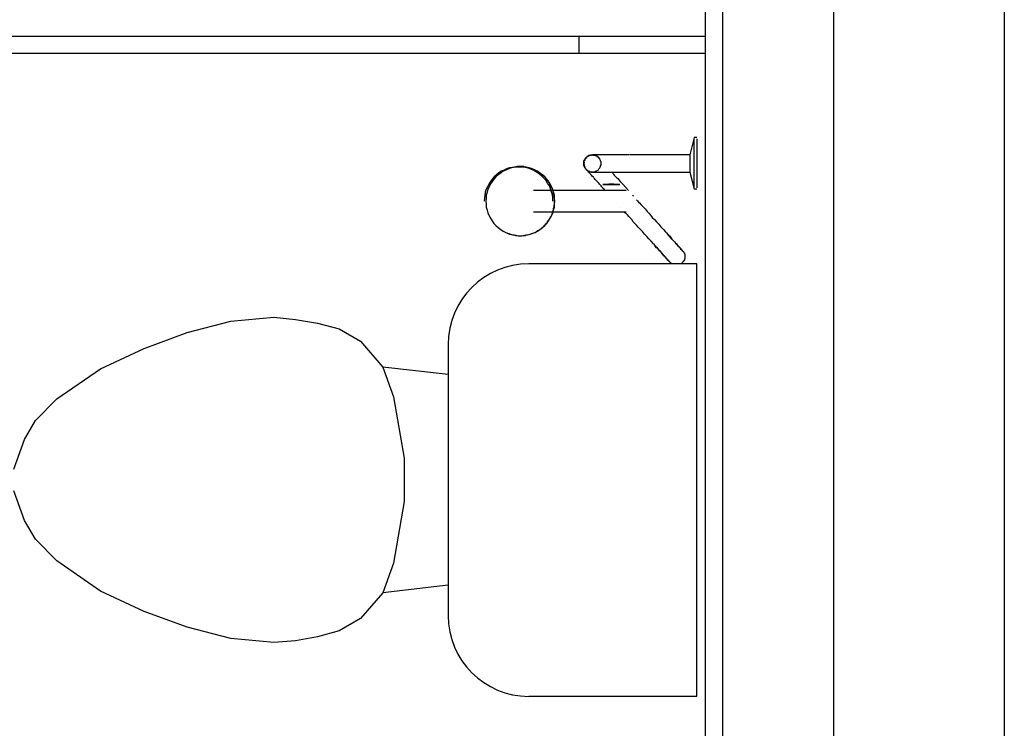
# Model space of a CAD drawing. Header units: millimetres. Extents: x 15 to 133, y 12 to 160.
# Tile 15 of 92: x 46.059 to 47.211, y 43.226 to 44.056. Entities that reach past the tile are written whole.
import ezdxf

# ---------------------------------------------------------------- set-up
doc = ezdxf.new("R2010")
doc.units = ezdxf.units.MM
doc.header["$MEASUREMENT"] = 0
doc.layers.add('Layout - Marco Polo', color=252, linetype='Continuous', lineweight=25)
doc.layers.add('Parede - Marco Polo', color=7, linetype='Continuous')

msp = doc.modelspace()

# ---------------------------------------------------------------- linework, layer by layer
at = {"layer": 'Layout - Marco Polo'}
for p, q in [((47.2111, 49.4537), (47.2111, 42.9037)), ((45.4516, 44.0372), (46.8611, 44.0372)), ((46.7136, 44.0172), (46.7136, 44.0372)), ((45.4516, 44.0172), (46.8611, 44.0172)), ((46.8481, 43.9182), (46.8431, 43.8982)), ((46.8511, 43.9182), (46.8481, 43.9182)), ((46.8481, 43.8877), (46.8481, 43.9167)), ((46.8511, 43.9167), (46.8511, 43.8877)), ((46.7721, 43.8982), (46.7406, 43.8982)), ((46.8431, 43.8982), (46.8061, 43.8982)), ((46.8431, 43.8982), (46.8431, 43.8877)), ((46.6411, 43.8842), (46.6391, 43.8837)), ((46.8431, 43.8877), (46.8431, 43.8777)), ((46.8481, 43.8592), (46.8481, 43.8877)), ((46.8511, 43.8877), (46.8511, 43.8592)), ((46.7406, 43.8777), (46.7731, 43.8777)), ((46.8061, 43.8777), (46.8431, 43.8777)), ((46.8431, 43.8777), (46.8481, 43.8582)), ((46.7596, 43.8562), (46.6601, 43.8562)), ((46.8481, 43.8582), (46.8511, 43.8582)), ((46.7761, 43.8507), (46.7761, 43.8502)), ((46.7766, 43.8502), (46.7766, 43.8497)), ((46.6601, 43.8312), (46.7586, 43.8312)), ((46.6391, 43.8037), (46.6411, 43.8037)), ((46.8511, 43.7702), (46.6546, 43.7702)), ((46.8511, 43.2637), (46.8511, 43.7702)), ((46.3056, 43.7032), (46.3561, 43.7077)), ((46.3561, 43.7077), (46.3816, 43.7052)), ((46.2546, 43.6897), (46.3056, 43.7032)), ((46.3816, 43.7052), (46.4071, 43.7007)), ((46.4071, 43.7007), (46.4326, 43.6942)), ((46.4326, 43.6942), (46.4576, 43.6797)), ((46.2041, 43.6712), (46.2546, 43.6897)), ((46.1531, 43.6472), (46.2041, 43.6712)), ((46.4576, 43.6797), (46.4836, 43.6492)), ((46.5601, 43.6757), (46.5601, 43.3582)), ((46.4836, 43.6492), (46.4961, 43.6147)), ((46.5601, 43.6407), (46.4836, 43.6492)), ((46.1021, 43.6122), (46.1531, 43.6472)), ((46.4961, 43.6147), (46.5086, 43.5427)), ((46.0771, 43.5867), (46.1021, 43.6122)), ((46.0641, 43.5647), (46.0771, 43.5867)), ((46.0516, 43.5297), (46.0641, 43.5647)), ((46.5086, 43.5427), (46.5086, 43.4917)), ((46.0641, 43.4697), (46.0516, 43.5042)), ((46.5086, 43.4917), (46.4961, 43.4197)), ((46.0771, 43.4477), (46.0641, 43.4697)), ((46.1021, 43.4222), (46.0771, 43.4477)), ((46.1531, 43.3867), (46.1021, 43.4222)), ((46.4961, 43.4197), (46.4836, 43.3847)), ((46.2041, 43.3632), (46.1531, 43.3867)), ((46.4836, 43.3847), (46.4576, 43.3547)), ((46.5601, 43.3937), (46.4836, 43.3847)), ((46.2546, 43.3447), (46.2041, 43.3632)), ((46.4576, 43.3547), (46.4326, 43.3402)), ((46.3056, 43.3312), (46.2546, 43.3447)), ((46.4326, 43.3402), (46.4071, 43.3332)), ((46.3561, 43.3267), (46.3056, 43.3312)), ((46.3816, 43.3287), (46.3561, 43.3267)), ((46.4071, 43.3332), (46.3816, 43.3287)), ((46.6546, 43.2637), (46.8511, 43.2637))]:
    msp.add_line(p, q, dxfattribs=at)
for points in [[(46.7216, 43.8812), (46.7211, 43.8817), (46.7211, 43.8817), (46.7206, 43.8822), (46.7206, 43.8827), (46.7201, 43.8827), (46.7201, 43.8832), (46.7201, 43.8837), (46.7196, 43.8837), (46.7196, 43.8842), (46.7196, 43.8847), (46.7191, 43.8852), (46.7191, 43.8852), (46.7191, 43.8857), (46.7191, 43.8862), (46.7191, 43.8867), (46.7191, 43.8872), (46.7191, 43.8877), (46.7191, 43.8877), (46.7191, 43.8882), (46.7191, 43.8887), (46.7191, 43.8892), (46.7191, 43.8892), (46.7191, 43.8897), (46.7191, 43.8902), (46.7191, 43.8907), (46.7191, 43.8912), (46.7196, 43.8912), (46.7196, 43.8917), (46.7196, 43.8922), (46.7201, 43.8927), (46.7201, 43.8927), (46.7206, 43.8932), (46.7206, 43.8937), (46.7206, 43.8937), (46.7211, 43.8942), (46.7211, 43.8947), (46.7216, 43.8947), (46.7221, 43.8952), (46.7221, 43.8952), (46.7226, 43.8957), (46.7226, 43.8957), (46.7231, 43.8962), (46.7231, 43.8962), (46.7236, 43.8967), (46.7241, 43.8967), (46.7246, 43.8967), (46.7246, 43.8972), (46.7251, 43.8972), (46.7256, 43.8972), (46.7261, 43.8977), (46.7261, 43.8977), (46.7266, 43.8977), (46.7271, 43.8977), (46.7276, 43.8977), (46.7281, 43.8977), (46.7281, 43.8982), (46.7286, 43.8982), (46.7291, 43.8982), (46.7296, 43.8982), (46.7296, 43.8977), (46.7301, 43.8977), (46.7306, 43.8977), (46.7311, 43.8977), (46.7316, 43.8977), (46.7316, 43.8977), (46.7321, 43.8972), (46.7326, 43.8972), (46.7331, 43.8972), (46.7336, 43.8967), (46.7336, 43.8967), (46.7341, 43.8967), (46.7341, 43.8962), (46.7346, 43.8962), (46.7351, 43.8957), (46.7351, 43.8957), (46.7356, 43.8952), (46.7361, 43.8952), (46.7361, 43.8947), (46.7361, 43.8947)], [(46.7291, 43.8982), (46.7281, 43.8977), (46.7271, 43.8977), (46.7266, 43.8977), (46.7256, 43.8972), (46.7246, 43.8972), (46.7241, 43.8967), (46.7231, 43.8962), (46.7226, 43.8957), (46.7221, 43.8952), (46.7211, 43.8942), (46.7206, 43.8937), (46.7201, 43.8927), (46.7201, 43.8922), (46.7196, 43.8912), (46.7191, 43.8907), (46.7191, 43.8897), (46.7191, 43.8887), (46.7191, 43.8877), (46.7191, 43.8872), (46.7191, 43.8862), (46.7191, 43.8852), (46.7196, 43.8847), (46.7201, 43.8837), (46.7201, 43.8827), (46.7206, 43.8822), (46.7211, 43.8817), (46.7221, 43.8807), (46.7226, 43.8802), (46.7231, 43.8797), (46.7241, 43.8792), (46.7246, 43.8787), (46.7256, 43.8787), (46.7266, 43.8782), (46.7271, 43.8782), (46.7281, 43.8782), (46.7291, 43.8777), (46.7296, 43.8782), (46.7306, 43.8782), (46.7316, 43.8782), (46.7326, 43.8787), (46.7331, 43.8787), (46.7341, 43.8792), (46.7346, 43.8797), (46.7356, 43.8802), (46.7361, 43.8807), (46.7366, 43.8817), (46.7371, 43.8822), (46.7376, 43.8827), (46.7381, 43.8837), (46.7386, 43.8847), (46.7386, 43.8852), (46.7391, 43.8862), (46.7391, 43.8872), (46.7391, 43.8877), (46.7391, 43.8887), (46.7391, 43.8897), (46.7386, 43.8907), (46.7386, 43.8912), (46.7381, 43.8922), (46.7376, 43.8927), (46.7371, 43.8937), (46.7366, 43.8942), (46.7361, 43.8952), (46.7356, 43.8957), (46.7346, 43.8962), (46.7341, 43.8967), (46.7331, 43.8972), (46.7326, 43.8972), (46.7316, 43.8977), (46.7306, 43.8977), (46.7296, 43.8977), (46.7291, 43.8982)], [(46.7291, 43.8982), (46.7281, 43.8977), (46.7271, 43.8977), (46.7266, 43.8977), (46.7256, 43.8972), (46.7246, 43.8972), (46.7241, 43.8967), (46.7231, 43.8962), (46.7226, 43.8957), (46.7221, 43.8952), (46.7211, 43.8942), (46.7206, 43.8937), (46.7201, 43.8927), (46.7201, 43.8922), (46.7196, 43.8912), (46.7191, 43.8907), (46.7191, 43.8897), (46.7191, 43.8887), (46.7191, 43.8877), (46.7191, 43.8872), (46.7191, 43.8862), (46.7191, 43.8852), (46.7196, 43.8847), (46.7201, 43.8837), (46.7201, 43.8827), (46.7206, 43.8822), (46.7211, 43.8817), (46.7221, 43.8807), (46.7226, 43.8802), (46.7231, 43.8797), (46.7241, 43.8792), (46.7246, 43.8787), (46.7256, 43.8787), (46.7266, 43.8782), (46.7271, 43.8782), (46.7281, 43.8782), (46.7291, 43.8777), (46.7296, 43.8782), (46.7306, 43.8782), (46.7316, 43.8782), (46.7326, 43.8787), (46.7331, 43.8787), (46.7341, 43.8792), (46.7346, 43.8797), (46.7356, 43.8802), (46.7361, 43.8807), (46.7366, 43.8817), (46.7371, 43.8822), (46.7376, 43.8827), (46.7381, 43.8837), (46.7386, 43.8847), (46.7386, 43.8852), (46.7391, 43.8862), (46.7391, 43.8872), (46.7391, 43.8877), (46.7391, 43.8887), (46.7391, 43.8897), (46.7386, 43.8907), (46.7386, 43.8912), (46.7381, 43.8922), (46.7376, 43.8927), (46.7371, 43.8937), (46.7366, 43.8942), (46.7361, 43.8952), (46.7356, 43.8957), (46.7346, 43.8962), (46.7341, 43.8967), (46.7331, 43.8972), (46.7326, 43.8972), (46.7316, 43.8977), (46.7306, 43.8977), (46.7296, 43.8977), (46.7291, 43.8982)], [(46.7291, 43.8982), (46.7281, 43.8977), (46.7271, 43.8977), (46.7266, 43.8977), (46.7256, 43.8972), (46.7246, 43.8972), (46.7241, 43.8967), (46.7231, 43.8962), (46.7226, 43.8957), (46.7221, 43.8952), (46.7211, 43.8942), (46.7206, 43.8937), (46.7201, 43.8927), (46.7201, 43.8922), (46.7196, 43.8912), (46.7191, 43.8907), (46.7191, 43.8897), (46.7191, 43.8887), (46.7191, 43.8877), (46.7191, 43.8872), (46.7191, 43.8862), (46.7191, 43.8852), (46.7196, 43.8847), (46.7201, 43.8837), (46.7201, 43.8827), (46.7206, 43.8822), (46.7211, 43.8817), (46.7221, 43.8807), (46.7226, 43.8802), (46.7231, 43.8797), (46.7241, 43.8792), (46.7246, 43.8787), (46.7256, 43.8787), (46.7266, 43.8782), (46.7271, 43.8782), (46.7281, 43.8782), (46.7291, 43.8777), (46.7296, 43.8782), (46.7306, 43.8782), (46.7316, 43.8782), (46.7326, 43.8787), (46.7331, 43.8787), (46.7341, 43.8792), (46.7346, 43.8797), (46.7356, 43.8802), (46.7361, 43.8807), (46.7366, 43.8817), (46.7371, 43.8822), (46.7376, 43.8827), (46.7381, 43.8837), (46.7386, 43.8847), (46.7386, 43.8852), (46.7391, 43.8862), (46.7391, 43.8872), (46.7391, 43.8877), (46.7391, 43.8887), (46.7391, 43.8897), (46.7386, 43.8907), (46.7386, 43.8912), (46.7381, 43.8922), (46.7376, 43.8927), (46.7371, 43.8937), (46.7366, 43.8942), (46.7361, 43.8952), (46.7356, 43.8957), (46.7346, 43.8962), (46.7341, 43.8967), (46.7331, 43.8972), (46.7326, 43.8972), (46.7316, 43.8977), (46.7306, 43.8977), (46.7296, 43.8977), (46.7291, 43.8982)], [(46.7291, 43.8982), (46.7281, 43.8977), (46.7271, 43.8977), (46.7266, 43.8977), (46.7256, 43.8972), (46.7246, 43.8972), (46.7241, 43.8967), (46.7231, 43.8962), (46.7226, 43.8957), (46.7221, 43.8952), (46.7211, 43.8942), (46.7206, 43.8937), (46.7201, 43.8927), (46.7201, 43.8922), (46.7196, 43.8912), (46.7191, 43.8907), (46.7191, 43.8897), (46.7191, 43.8887), (46.7191, 43.8877), (46.7191, 43.8872), (46.7191, 43.8862), (46.7191, 43.8852), (46.7196, 43.8847), (46.7201, 43.8837), (46.7201, 43.8827), (46.7206, 43.8822), (46.7211, 43.8817), (46.7221, 43.8807), (46.7226, 43.8802), (46.7231, 43.8797), (46.7241, 43.8792), (46.7246, 43.8787), (46.7256, 43.8787), (46.7266, 43.8782), (46.7271, 43.8782), (46.7281, 43.8782), (46.7291, 43.8777), (46.7296, 43.8782), (46.7306, 43.8782), (46.7316, 43.8782), (46.7326, 43.8787), (46.7331, 43.8787), (46.7341, 43.8792), (46.7346, 43.8797), (46.7356, 43.8802), (46.7361, 43.8807), (46.7366, 43.8817), (46.7371, 43.8822), (46.7376, 43.8827), (46.7381, 43.8837), (46.7386, 43.8847), (46.7386, 43.8852), (46.7391, 43.8862), (46.7391, 43.8872), (46.7391, 43.8877), (46.7391, 43.8887), (46.7391, 43.8897), (46.7386, 43.8907), (46.7386, 43.8912), (46.7381, 43.8922), (46.7376, 43.8927), (46.7371, 43.8937), (46.7366, 43.8942), (46.7361, 43.8952), (46.7356, 43.8957), (46.7346, 43.8962), (46.7341, 43.8967), (46.7331, 43.8972), (46.7326, 43.8972), (46.7316, 43.8977), (46.7306, 43.8977), (46.7296, 43.8977), (46.7291, 43.8982)], [(46.7291, 43.8982), (46.7281, 43.8977), (46.7271, 43.8977), (46.7266, 43.8977), (46.7256, 43.8972), (46.7246, 43.8972), (46.7241, 43.8967), (46.7231, 43.8962), (46.7226, 43.8957), (46.7221, 43.8952), (46.7211, 43.8942), (46.7206, 43.8937), (46.7201, 43.8927), (46.7201, 43.8922), (46.7196, 43.8912), (46.7191, 43.8907), (46.7191, 43.8897), (46.7191, 43.8887), (46.7191, 43.8877), (46.7191, 43.8872), (46.7191, 43.8862), (46.7191, 43.8852), (46.7196, 43.8847), (46.7201, 43.8837), (46.7201, 43.8827), (46.7206, 43.8822), (46.7211, 43.8817), (46.7221, 43.8807), (46.7226, 43.8802), (46.7231, 43.8797), (46.7241, 43.8792), (46.7246, 43.8787), (46.7256, 43.8787), (46.7266, 43.8782), (46.7271, 43.8782), (46.7281, 43.8782), (46.7291, 43.8777), (46.7296, 43.8782), (46.7306, 43.8782), (46.7316, 43.8782), (46.7326, 43.8787), (46.7331, 43.8787), (46.7341, 43.8792), (46.7346, 43.8797), (46.7356, 43.8802), (46.7361, 43.8807), (46.7366, 43.8817), (46.7371, 43.8822), (46.7376, 43.8827), (46.7381, 43.8837), (46.7386, 43.8847), (46.7386, 43.8852), (46.7391, 43.8862), (46.7391, 43.8872), (46.7391, 43.8877), (46.7391, 43.8887), (46.7391, 43.8897), (46.7386, 43.8907), (46.7386, 43.8912), (46.7381, 43.8922), (46.7376, 43.8927), (46.7371, 43.8937), (46.7366, 43.8942), (46.7361, 43.8952), (46.7356, 43.8957), (46.7346, 43.8962), (46.7341, 43.8967), (46.7331, 43.8972), (46.7326, 43.8972), (46.7316, 43.8977), (46.7306, 43.8977), (46.7296, 43.8977), (46.7291, 43.8982)], [(46.7291, 43.8982), (46.7281, 43.8977), (46.7271, 43.8977), (46.7266, 43.8977), (46.7256, 43.8972), (46.7246, 43.8972), (46.7241, 43.8967), (46.7231, 43.8962), (46.7226, 43.8957), (46.7221, 43.8952), (46.7211, 43.8942), (46.7206, 43.8937), (46.7201, 43.8927), (46.7201, 43.8922), (46.7196, 43.8912), (46.7191, 43.8907), (46.7191, 43.8897), (46.7191, 43.8887), (46.7191, 43.8877), (46.7191, 43.8872), (46.7191, 43.8862), (46.7191, 43.8852), (46.7196, 43.8847), (46.7201, 43.8837), (46.7201, 43.8827), (46.7206, 43.8822), (46.7211, 43.8817), (46.7221, 43.8807), (46.7226, 43.8802), (46.7231, 43.8797), (46.7241, 43.8792), (46.7246, 43.8787), (46.7256, 43.8787), (46.7266, 43.8782), (46.7271, 43.8782), (46.7281, 43.8782), (46.7291, 43.8777), (46.7296, 43.8782), (46.7306, 43.8782), (46.7316, 43.8782), (46.7326, 43.8787), (46.7331, 43.8787), (46.7341, 43.8792), (46.7346, 43.8797), (46.7356, 43.8802), (46.7361, 43.8807), (46.7366, 43.8817), (46.7371, 43.8822), (46.7376, 43.8827), (46.7381, 43.8837), (46.7386, 43.8847), (46.7386, 43.8852), (46.7391, 43.8862), (46.7391, 43.8872), (46.7391, 43.8877), (46.7391, 43.8887), (46.7391, 43.8897), (46.7386, 43.8907), (46.7386, 43.8912), (46.7381, 43.8922), (46.7376, 43.8927), (46.7371, 43.8937), (46.7366, 43.8942), (46.7361, 43.8952), (46.7356, 43.8957), (46.7346, 43.8962), (46.7341, 43.8967), (46.7331, 43.8972), (46.7326, 43.8972), (46.7316, 43.8977), (46.7306, 43.8977), (46.7296, 43.8977), (46.7291, 43.8982)], [(46.7291, 43.8982), (46.7281, 43.8977), (46.7271, 43.8977), (46.7266, 43.8977), (46.7256, 43.8972), (46.7246, 43.8972), (46.7241, 43.8967), (46.7231, 43.8962), (46.7226, 43.8957), (46.7221, 43.8952), (46.7211, 43.8942), (46.7206, 43.8937), (46.7201, 43.8927), (46.7201, 43.8922), (46.7196, 43.8912), (46.7191, 43.8907), (46.7191, 43.8897), (46.7191, 43.8887), (46.7191, 43.8877), (46.7191, 43.8872), (46.7191, 43.8862), (46.7191, 43.8852), (46.7196, 43.8847), (46.7201, 43.8837), (46.7201, 43.8827), (46.7206, 43.8822), (46.7211, 43.8817), (46.7221, 43.8807), (46.7226, 43.8802), (46.7231, 43.8797), (46.7241, 43.8792), (46.7246, 43.8787), (46.7256, 43.8787), (46.7266, 43.8782), (46.7271, 43.8782), (46.7281, 43.8782), (46.7291, 43.8777), (46.7296, 43.8782), (46.7306, 43.8782), (46.7316, 43.8782), (46.7326, 43.8787), (46.7331, 43.8787), (46.7341, 43.8792), (46.7346, 43.8797), (46.7356, 43.8802), (46.7361, 43.8807), (46.7366, 43.8817), (46.7371, 43.8822), (46.7376, 43.8827), (46.7381, 43.8837), (46.7386, 43.8847), (46.7386, 43.8852), (46.7391, 43.8862), (46.7391, 43.8872), (46.7391, 43.8877), (46.7391, 43.8887), (46.7391, 43.8897), (46.7386, 43.8907), (46.7386, 43.8912), (46.7381, 43.8922), (46.7376, 43.8927), (46.7371, 43.8937), (46.7366, 43.8942), (46.7361, 43.8952), (46.7356, 43.8957), (46.7346, 43.8962), (46.7341, 43.8967), (46.7331, 43.8972), (46.7326, 43.8972), (46.7316, 43.8977), (46.7306, 43.8977), (46.7296, 43.8977), (46.7291, 43.8982)], [(46.7291, 43.8982), (46.7281, 43.8977), (46.7271, 43.8977), (46.7266, 43.8977), (46.7256, 43.8972), (46.7246, 43.8972), (46.7241, 43.8967), (46.7231, 43.8962), (46.7226, 43.8957), (46.7221, 43.8952), (46.7211, 43.8942), (46.7206, 43.8937), (46.7201, 43.8927), (46.7201, 43.8922), (46.7196, 43.8912), (46.7191, 43.8907), (46.7191, 43.8897), (46.7191, 43.8887), (46.7191, 43.8877), (46.7191, 43.8872), (46.7191, 43.8862), (46.7191, 43.8852), (46.7196, 43.8847), (46.7201, 43.8837), (46.7201, 43.8827), (46.7206, 43.8822), (46.7211, 43.8817), (46.7221, 43.8807), (46.7226, 43.8802), (46.7231, 43.8797), (46.7241, 43.8792), (46.7246, 43.8787), (46.7256, 43.8787), (46.7266, 43.8782), (46.7271, 43.8782), (46.7281, 43.8782), (46.7291, 43.8777), (46.7296, 43.8782), (46.7306, 43.8782), (46.7316, 43.8782), (46.7326, 43.8787), (46.7331, 43.8787), (46.7341, 43.8792), (46.7346, 43.8797), (46.7356, 43.8802), (46.7361, 43.8807), (46.7366, 43.8817), (46.7371, 43.8822), (46.7376, 43.8827), (46.7381, 43.8837), (46.7386, 43.8847), (46.7386, 43.8852), (46.7391, 43.8862), (46.7391, 43.8872), (46.7391, 43.8877), (46.7391, 43.8887), (46.7391, 43.8897), (46.7386, 43.8907), (46.7386, 43.8912), (46.7381, 43.8922), (46.7376, 43.8927), (46.7371, 43.8937), (46.7366, 43.8942), (46.7361, 43.8952), (46.7356, 43.8957), (46.7346, 43.8962), (46.7341, 43.8967), (46.7331, 43.8972), (46.7326, 43.8972), (46.7316, 43.8977), (46.7306, 43.8977), (46.7296, 43.8977), (46.7291, 43.8982)], [(46.7406, 43.8982), (46.7396, 43.8982), (46.7386, 43.8982), (46.7371, 43.8982), (46.7361, 43.8982), (46.7351, 43.8982), (46.7346, 43.8982), (46.7336, 43.8982), (46.7331, 43.8982), (46.7321, 43.8982), (46.7316, 43.8982), (46.7311, 43.8982), (46.7306, 43.8982), (46.7301, 43.8982), (46.7296, 43.8982), (46.7291, 43.8982), (46.7291, 43.8982), (46.7291, 43.8982), (46.7291, 43.8982)], [(46.7361, 43.8947), (46.7366, 43.8947), (46.7366, 43.8947), (46.7366, 43.8947), (46.7366, 43.8942), (46.7366, 43.8942), (46.7371, 43.8937), (46.7371, 43.8937), (46.7376, 43.8932)], [(46.8061, 43.8982), (46.8041, 43.8982), (46.8026, 43.8982), (46.8006, 43.8982), (46.7991, 43.8982), (46.7971, 43.8982), (46.7956, 43.8982), (46.7936, 43.8982), (46.7921, 43.8982), (46.7906, 43.8982), (46.7886, 43.8982), (46.7871, 43.8982), (46.7856, 43.8982), (46.7841, 43.8982), (46.7826, 43.8982), (46.7811, 43.8982), (46.7796, 43.8982), (46.7786, 43.8982), (46.7771, 43.8982), (46.7756, 43.8982), (46.7746, 43.8982), (46.7736, 43.8982), (46.7726, 43.8982)], [(46.6426, 43.8837), (46.6391, 43.8837), (46.6356, 43.8832), (46.6321, 43.8827), (46.6286, 43.8817), (46.6256, 43.8802), (46.6221, 43.8787), (46.6191, 43.8767), (46.6166, 43.8747), (46.6141, 43.8722), (46.6116, 43.8697), (46.6096, 43.8667), (46.6076, 43.8637), (46.6061, 43.8607), (46.6046, 43.8577), (46.6036, 43.8542), (46.6031, 43.8507), (46.6026, 43.8472), (46.6021, 43.8437)], [(46.6446, 43.8842), (46.6411, 43.8842), (46.6376, 43.8837), (46.6341, 43.8827), (46.6306, 43.8817), (46.6276, 43.8802), (46.6246, 43.8787), (46.6216, 43.8767), (46.6186, 43.8747), (46.6161, 43.8722), (46.6136, 43.8697), (46.6116, 43.8667), (46.6096, 43.8642), (46.6081, 43.8607), (46.6066, 43.8577), (46.6056, 43.8542), (46.6046, 43.8507), (46.6046, 43.8472), (46.6041, 43.8437), (46.6046, 43.8402), (46.6046, 43.8367), (46.6056, 43.8332), (46.6066, 43.8302), (46.6081, 43.8267), (46.6096, 43.8237), (46.6116, 43.8207), (46.6136, 43.8177), (46.6161, 43.8152), (46.6186, 43.8127), (46.6216, 43.8107), (46.6246, 43.8087), (46.6276, 43.8072), (46.6306, 43.8057), (46.6341, 43.8047), (46.6376, 43.8042), (46.6411, 43.8037), (46.6446, 43.8032), (46.6481, 43.8037), (46.6516, 43.8042), (46.6551, 43.8047), (46.6586, 43.8057), (46.6616, 43.8072), (46.6646, 43.8087), (46.6676, 43.8107), (46.6706, 43.8127), (46.6731, 43.8152), (46.6756, 43.8177), (46.6776, 43.8207), (46.6796, 43.8237), (46.6811, 43.8267), (46.6826, 43.8302), (46.6836, 43.8332), (46.6846, 43.8367), (46.6846, 43.8402), (46.6851, 43.8437), (46.6846, 43.8472), (46.6846, 43.8507), (46.6836, 43.8542), (46.6826, 43.8577), (46.6811, 43.8607), (46.6796, 43.8642), (46.6776, 43.8667), (46.6756, 43.8697), (46.6731, 43.8722), (46.6706, 43.8747), (46.6676, 43.8767), (46.6646, 43.8787), (46.6616, 43.8802), (46.6586, 43.8817), (46.6551, 43.8827), (46.6516, 43.8837), (46.6481, 43.8842), (46.6446, 43.8842)], [(46.6446, 43.8842), (46.6411, 43.8842), (46.6376, 43.8837), (46.6341, 43.8827), (46.6306, 43.8817), (46.6276, 43.8802), (46.6246, 43.8787), (46.6216, 43.8767), (46.6186, 43.8747), (46.6161, 43.8722), (46.6136, 43.8697), (46.6116, 43.8667), (46.6096, 43.8642), (46.6081, 43.8607), (46.6066, 43.8577), (46.6056, 43.8542), (46.6046, 43.8507), (46.6046, 43.8472), (46.6041, 43.8437), (46.6046, 43.8402), (46.6046, 43.8367), (46.6056, 43.8332), (46.6066, 43.8302), (46.6081, 43.8267), (46.6096, 43.8237), (46.6116, 43.8207), (46.6136, 43.8177), (46.6161, 43.8152), (46.6186, 43.8127), (46.6216, 43.8107), (46.6246, 43.8087), (46.6276, 43.8072), (46.6306, 43.8057), (46.6341, 43.8047), (46.6376, 43.8042), (46.6411, 43.8037), (46.6446, 43.8032), (46.6481, 43.8037), (46.6516, 43.8042), (46.6551, 43.8047), (46.6586, 43.8057), (46.6616, 43.8072), (46.6646, 43.8087), (46.6676, 43.8107), (46.6706, 43.8127), (46.6731, 43.8152), (46.6756, 43.8177), (46.6776, 43.8207), (46.6796, 43.8237), (46.6811, 43.8267), (46.6826, 43.8302), (46.6836, 43.8332), (46.6846, 43.8367), (46.6846, 43.8402), (46.6851, 43.8437), (46.6846, 43.8472), (46.6846, 43.8507), (46.6836, 43.8542), (46.6826, 43.8577), (46.6811, 43.8607), (46.6796, 43.8642), (46.6776, 43.8667), (46.6756, 43.8697), (46.6731, 43.8722), (46.6706, 43.8747), (46.6676, 43.8767), (46.6646, 43.8787), (46.6616, 43.8802), (46.6586, 43.8817), (46.6551, 43.8827), (46.6516, 43.8837), (46.6481, 43.8842), (46.6446, 43.8842)], [(46.6446, 43.8842), (46.6411, 43.8842), (46.6376, 43.8837), (46.6341, 43.8827), (46.6306, 43.8817), (46.6276, 43.8802), (46.6246, 43.8787), (46.6216, 43.8767), (46.6186, 43.8747), (46.6161, 43.8722), (46.6136, 43.8697), (46.6116, 43.8667), (46.6096, 43.8642), (46.6081, 43.8607), (46.6066, 43.8577), (46.6056, 43.8542), (46.6046, 43.8507), (46.6046, 43.8472), (46.6041, 43.8437), (46.6046, 43.8402), (46.6046, 43.8367), (46.6056, 43.8332), (46.6066, 43.8302), (46.6081, 43.8267), (46.6096, 43.8237), (46.6116, 43.8207), (46.6136, 43.8177), (46.6161, 43.8152), (46.6186, 43.8127), (46.6216, 43.8107), (46.6246, 43.8087), (46.6276, 43.8072), (46.6306, 43.8057), (46.6341, 43.8047), (46.6376, 43.8042), (46.6411, 43.8037), (46.6446, 43.8032), (46.6481, 43.8037), (46.6516, 43.8042), (46.6551, 43.8047), (46.6586, 43.8057), (46.6616, 43.8072), (46.6646, 43.8087), (46.6676, 43.8107), (46.6706, 43.8127), (46.6731, 43.8152), (46.6756, 43.8177), (46.6776, 43.8207), (46.6796, 43.8237), (46.6811, 43.8267), (46.6826, 43.8302), (46.6836, 43.8332), (46.6846, 43.8367), (46.6846, 43.8402), (46.6851, 43.8437), (46.6846, 43.8472), (46.6846, 43.8507), (46.6836, 43.8542), (46.6826, 43.8577), (46.6811, 43.8607), (46.6796, 43.8642), (46.6776, 43.8667), (46.6756, 43.8697), (46.6731, 43.8722), (46.6706, 43.8747), (46.6676, 43.8767), (46.6646, 43.8787), (46.6616, 43.8802), (46.6586, 43.8817), (46.6551, 43.8827), (46.6516, 43.8837), (46.6481, 43.8842), (46.6446, 43.8842)], [(46.6446, 43.8842), (46.6411, 43.8842), (46.6376, 43.8837), (46.6341, 43.8827), (46.6306, 43.8817), (46.6276, 43.8802), (46.6246, 43.8787), (46.6216, 43.8767), (46.6186, 43.8747), (46.6161, 43.8722), (46.6136, 43.8697), (46.6116, 43.8667), (46.6096, 43.8642), (46.6081, 43.8607), (46.6066, 43.8577), (46.6056, 43.8542), (46.6046, 43.8507), (46.6046, 43.8472), (46.6041, 43.8437), (46.6046, 43.8402), (46.6046, 43.8367), (46.6056, 43.8332), (46.6066, 43.8302), (46.6081, 43.8267), (46.6096, 43.8237), (46.6116, 43.8207), (46.6136, 43.8177), (46.6161, 43.8152), (46.6186, 43.8127), (46.6216, 43.8107), (46.6246, 43.8087), (46.6276, 43.8072), (46.6306, 43.8057), (46.6341, 43.8047), (46.6376, 43.8042), (46.6411, 43.8037), (46.6446, 43.8032), (46.6481, 43.8037), (46.6516, 43.8042), (46.6551, 43.8047), (46.6586, 43.8057), (46.6616, 43.8072), (46.6646, 43.8087), (46.6676, 43.8107), (46.6706, 43.8127), (46.6731, 43.8152), (46.6756, 43.8177), (46.6776, 43.8207), (46.6796, 43.8237), (46.6811, 43.8267), (46.6826, 43.8302), (46.6836, 43.8332), (46.6846, 43.8367), (46.6846, 43.8402), (46.6851, 43.8437), (46.6846, 43.8472), (46.6846, 43.8507), (46.6836, 43.8542), (46.6826, 43.8577), (46.6811, 43.8607), (46.6796, 43.8642), (46.6776, 43.8667), (46.6756, 43.8697), (46.6731, 43.8722), (46.6706, 43.8747), (46.6676, 43.8767), (46.6646, 43.8787), (46.6616, 43.8802), (46.6586, 43.8817), (46.6551, 43.8827), (46.6516, 43.8837), (46.6481, 43.8842), (46.6446, 43.8842)], [(46.6446, 43.8842), (46.6406, 43.8837), (46.6361, 43.8832), (46.6321, 43.8822), (46.6286, 43.8807), (46.6246, 43.8787)], [(46.6846, 43.8437), (46.6846, 43.8452), (46.6846, 43.8467), (46.6841, 43.8487), (46.6841, 43.8502), (46.6836, 43.8517), (46.6836, 43.8532), (46.6831, 43.8547), (46.6826, 43.8562), (46.6821, 43.8577), (46.6816, 43.8592), (46.6806, 43.8607), (46.6801, 43.8622), (46.6791, 43.8637), (46.6786, 43.8652), (46.6776, 43.8667), (46.6766, 43.8677), (46.6756, 43.8692), (46.6746, 43.8702), (46.6736, 43.8717), (46.6726, 43.8727), (46.6711, 43.8737), (46.6701, 43.8747), (46.6691, 43.8757), (46.6676, 43.8767), (46.6661, 43.8777), (46.6651, 43.8787), (46.6636, 43.8792), (46.6621, 43.8802), (46.6606, 43.8807), (46.6591, 43.8812), (46.6576, 43.8817), (46.6561, 43.8822), (46.6546, 43.8827), (46.6531, 43.8832), (46.6516, 43.8837), (46.6501, 43.8837), (46.6486, 43.8842), (46.6466, 43.8842), (46.6451, 43.8842), (46.6436, 43.8842), (46.6421, 43.8842), (46.6401, 43.8837), (46.6386, 43.8837), (46.6371, 43.8832), (46.6356, 43.8832), (46.6341, 43.8827), (46.6326, 43.8822), (46.6311, 43.8817)], [(46.6826, 43.8437), (46.6826, 43.8477), (46.6821, 43.8512), (46.6811, 43.8547), (46.6801, 43.8582), (46.6786, 43.8617), (46.6766, 43.8647), (46.6746, 43.8682), (46.6721, 43.8707), (46.6696, 43.8732), (46.6666, 43.8757), (46.6636, 43.8777), (46.6606, 43.8797), (46.6571, 43.8812), (46.6536, 43.8822), (46.6501, 43.8832), (46.6461, 43.8837), (46.6426, 43.8837)], [(46.7436, 43.8567), (46.7426, 43.8577), (46.7416, 43.8587), (46.7406, 43.8597), (46.7401, 43.8607), (46.7391, 43.8617), (46.7381, 43.8627), (46.7371, 43.8637), (46.7366, 43.8647), (46.7356, 43.8657), (46.7346, 43.8667), (46.7336, 43.8677), (46.7331, 43.8682), (46.7321, 43.8692), (46.7316, 43.8702), (46.7306, 43.8712), (46.7301, 43.8717), (46.7291, 43.8727), (46.7286, 43.8732), (46.7281, 43.8742), (46.7276, 43.8747), (46.7266, 43.8752), (46.7261, 43.8762), (46.7256, 43.8767), (46.7251, 43.8772), (46.7246, 43.8777), (46.7241, 43.8782), (46.7236, 43.8787), (46.7231, 43.8792), (46.7231, 43.8797), (46.7226, 43.8797), (46.7226, 43.8802), (46.7221, 43.8807), (46.7221, 43.8807), (46.7216, 43.8807), (46.7216, 43.8812), (46.7216, 43.8812), (46.7216, 43.8812), (46.7216, 43.8812)], [(46.7291, 43.8777), (46.7291, 43.8777), (46.7291, 43.8777), (46.7291, 43.8777), (46.7296, 43.8777), (46.7301, 43.8777), (46.7306, 43.8777), (46.7311, 43.8777), (46.7316, 43.8777), (46.7321, 43.8777), (46.7331, 43.8777), (46.7336, 43.8777), (46.7346, 43.8777), (46.7351, 43.8777), (46.7361, 43.8777), (46.7371, 43.8777), (46.7386, 43.8777), (46.7396, 43.8777), (46.7406, 43.8777), (46.7406, 43.8777)], [(46.7521, 43.8772), (46.7531, 43.8762), (46.7536, 43.8752), (46.7546, 43.8742), (46.7556, 43.8732), (46.7566, 43.8722), (46.7576, 43.8712), (46.7586, 43.8702), (46.7586, 43.8702)], [(46.7586, 43.8702), (46.7616, 43.8667), (46.7651, 43.8632), (46.7681, 43.8597), (46.7711, 43.8562)], [(46.7726, 43.8777), (46.7741, 43.8777), (46.7751, 43.8777), (46.7761, 43.8777), (46.7776, 43.8777), (46.7791, 43.8777), (46.7801, 43.8777), (46.7816, 43.8777), (46.7831, 43.8777), (46.7846, 43.8777), (46.7861, 43.8777), (46.7876, 43.8777), (46.7891, 43.8777), (46.7911, 43.8777), (46.7926, 43.8777), (46.7941, 43.8777), (46.7961, 43.8777), (46.7976, 43.8777), (46.7996, 43.8777), (46.8011, 43.8777), (46.8031, 43.8777), (46.8046, 43.8777), (46.8061, 43.8777)], [(46.7611, 43.8632), (46.7541, 43.8637), (46.7526, 43.8637), (46.7521, 43.8637), (46.7521, 43.8637), (46.7516, 43.8637), (46.7516, 43.8637), (46.7516, 43.8637), (46.7516, 43.8637), (46.7511, 43.8637), (46.7511, 43.8637), (46.7511, 43.8637), (46.7511, 43.8637), (46.7511, 43.8637), (46.7511, 43.8637), (46.7511, 43.8637), (46.7511, 43.8637), (46.7511, 43.8637), (46.7511, 43.8637), (46.7511, 43.8637), (46.7511, 43.8637), (46.7511, 43.8637), (46.7511, 43.8637), (46.7511, 43.8637), (46.7511, 43.8637), (46.7506, 43.8637), (46.7506, 43.8637), (46.7506, 43.8637), (46.7506, 43.8637), (46.7506, 43.8637), (46.7506, 43.8637), (46.7506, 43.8637), (46.7501, 43.8637), (46.7501, 43.8637), (46.7496, 43.8637), (46.7481, 43.8637), (46.7411, 43.8632), (46.7481, 43.8632), (46.7496, 43.8632), (46.7501, 43.8632), (46.7501, 43.8632), (46.7506, 43.8632), (46.7506, 43.8632), (46.7506, 43.8632), (46.7506, 43.8632), (46.7506, 43.8632), (46.7506, 43.8632), (46.7506, 43.8632), (46.7511, 43.8632), (46.7511, 43.8632), (46.7511, 43.8632), (46.7511, 43.8632), (46.7511, 43.8632), (46.7511, 43.8632), (46.7511, 43.8632), (46.7511, 43.8632), (46.7511, 43.8632), (46.7511, 43.8632), (46.7511, 43.8632), (46.7511, 43.8632), (46.7511, 43.8632), (46.7511, 43.8632), (46.7511, 43.8632), (46.7511, 43.8632), (46.7516, 43.8632), (46.7516, 43.8632), (46.7516, 43.8632), (46.7516, 43.8632), (46.7521, 43.8632), (46.7521, 43.8632), (46.7526, 43.8632), (46.7541, 43.8632), (46.7611, 43.8632)], [(46.7611, 43.8632), (46.7541, 43.8637), (46.7526, 43.8637), (46.7521, 43.8637), (46.7521, 43.8637), (46.7516, 43.8637), (46.7516, 43.8637), (46.7516, 43.8637), (46.7516, 43.8637), (46.7511, 43.8637), (46.7511, 43.8637), (46.7511, 43.8637), (46.7511, 43.8637), (46.7511, 43.8637), (46.7511, 43.8637), (46.7511, 43.8637), (46.7511, 43.8637), (46.7511, 43.8637), (46.7511, 43.8637), (46.7511, 43.8637), (46.7511, 43.8637), (46.7511, 43.8637), (46.7511, 43.8637), (46.7511, 43.8637), (46.7511, 43.8637), (46.7506, 43.8637), (46.7506, 43.8637), (46.7506, 43.8637), (46.7506, 43.8637), (46.7506, 43.8637), (46.7506, 43.8637), (46.7506, 43.8637), (46.7501, 43.8637), (46.7501, 43.8637), (46.7496, 43.8637), (46.7481, 43.8637), (46.7411, 43.8632), (46.7481, 43.8632), (46.7496, 43.8632), (46.7501, 43.8632), (46.7501, 43.8632), (46.7506, 43.8632), (46.7506, 43.8632), (46.7506, 43.8632), (46.7506, 43.8632), (46.7506, 43.8632), (46.7506, 43.8632), (46.7506, 43.8632), (46.7511, 43.8632), (46.7511, 43.8632), (46.7511, 43.8632), (46.7511, 43.8632), (46.7511, 43.8632), (46.7511, 43.8632), (46.7511, 43.8632), (46.7511, 43.8632), (46.7511, 43.8632), (46.7511, 43.8632), (46.7511, 43.8632), (46.7511, 43.8632), (46.7511, 43.8632), (46.7511, 43.8632), (46.7511, 43.8632), (46.7511, 43.8632), (46.7516, 43.8632), (46.7516, 43.8632), (46.7516, 43.8632), (46.7516, 43.8632), (46.7521, 43.8632), (46.7521, 43.8632), (46.7526, 43.8632), (46.7541, 43.8632), (46.7611, 43.8632)], [(46.7611, 43.8632), (46.7541, 43.8637), (46.7526, 43.8637), (46.7521, 43.8637), (46.7521, 43.8637), (46.7516, 43.8637), (46.7516, 43.8637), (46.7516, 43.8637), (46.7516, 43.8637), (46.7511, 43.8637), (46.7511, 43.8637), (46.7511, 43.8637), (46.7511, 43.8637), (46.7511, 43.8637), (46.7511, 43.8637), (46.7511, 43.8637), (46.7511, 43.8637), (46.7511, 43.8637), (46.7511, 43.8637), (46.7511, 43.8637), (46.7511, 43.8637), (46.7511, 43.8637), (46.7511, 43.8637), (46.7511, 43.8637), (46.7511, 43.8637), (46.7506, 43.8637), (46.7506, 43.8637), (46.7506, 43.8637), (46.7506, 43.8637), (46.7506, 43.8637), (46.7506, 43.8637), (46.7506, 43.8637), (46.7501, 43.8637), (46.7501, 43.8637), (46.7496, 43.8637), (46.7481, 43.8637), (46.7411, 43.8632), (46.7481, 43.8632), (46.7496, 43.8632), (46.7501, 43.8632), (46.7501, 43.8632), (46.7506, 43.8632), (46.7506, 43.8632), (46.7506, 43.8632), (46.7506, 43.8632), (46.7506, 43.8632), (46.7506, 43.8632), (46.7506, 43.8632), (46.7511, 43.8632), (46.7511, 43.8632), (46.7511, 43.8632), (46.7511, 43.8632), (46.7511, 43.8632), (46.7511, 43.8632), (46.7511, 43.8632), (46.7511, 43.8632), (46.7511, 43.8632), (46.7511, 43.8632), (46.7511, 43.8632), (46.7511, 43.8632), (46.7511, 43.8632), (46.7511, 43.8632), (46.7511, 43.8632), (46.7511, 43.8632), (46.7516, 43.8632), (46.7516, 43.8632), (46.7516, 43.8632), (46.7516, 43.8632), (46.7521, 43.8632), (46.7521, 43.8632), (46.7526, 43.8632), (46.7541, 43.8632), (46.7611, 43.8632)], [(46.7611, 43.8632), (46.7541, 43.8637), (46.7526, 43.8637), (46.7521, 43.8637), (46.7521, 43.8637), (46.7516, 43.8637), (46.7516, 43.8637), (46.7516, 43.8637), (46.7516, 43.8637), (46.7511, 43.8637), (46.7511, 43.8637), (46.7511, 43.8637), (46.7511, 43.8637), (46.7511, 43.8637), (46.7511, 43.8637), (46.7511, 43.8637), (46.7511, 43.8637), (46.7511, 43.8637), (46.7511, 43.8637), (46.7511, 43.8637), (46.7511, 43.8637), (46.7511, 43.8637), (46.7511, 43.8637), (46.7511, 43.8637), (46.7511, 43.8637), (46.7506, 43.8637), (46.7506, 43.8637), (46.7506, 43.8637), (46.7506, 43.8637), (46.7506, 43.8637), (46.7506, 43.8637), (46.7506, 43.8637), (46.7501, 43.8637), (46.7501, 43.8637), (46.7496, 43.8637), (46.7481, 43.8637), (46.7411, 43.8632), (46.7481, 43.8632), (46.7496, 43.8632), (46.7501, 43.8632), (46.7501, 43.8632), (46.7506, 43.8632), (46.7506, 43.8632), (46.7506, 43.8632), (46.7506, 43.8632), (46.7506, 43.8632), (46.7506, 43.8632), (46.7506, 43.8632), (46.7511, 43.8632), (46.7511, 43.8632), (46.7511, 43.8632), (46.7511, 43.8632), (46.7511, 43.8632), (46.7511, 43.8632), (46.7511, 43.8632), (46.7511, 43.8632), (46.7511, 43.8632), (46.7511, 43.8632), (46.7511, 43.8632), (46.7511, 43.8632), (46.7511, 43.8632), (46.7511, 43.8632), (46.7511, 43.8632), (46.7511, 43.8632), (46.7516, 43.8632), (46.7516, 43.8632), (46.7516, 43.8632), (46.7516, 43.8632), (46.7521, 43.8632), (46.7521, 43.8632), (46.7526, 43.8632), (46.7541, 43.8632), (46.7611, 43.8632)], [(46.7611, 43.8632), (46.7541, 43.8637), (46.7526, 43.8637), (46.7521, 43.8637), (46.7521, 43.8637), (46.7516, 43.8637), (46.7516, 43.8637), (46.7516, 43.8637), (46.7516, 43.8637), (46.7511, 43.8637), (46.7511, 43.8637), (46.7511, 43.8637), (46.7511, 43.8637), (46.7511, 43.8637), (46.7511, 43.8637), (46.7511, 43.8637), (46.7511, 43.8637), (46.7511, 43.8637), (46.7511, 43.8637), (46.7511, 43.8637), (46.7511, 43.8637), (46.7511, 43.8637), (46.7511, 43.8637), (46.7511, 43.8637), (46.7511, 43.8637), (46.7506, 43.8637), (46.7506, 43.8637), (46.7506, 43.8637), (46.7506, 43.8637), (46.7506, 43.8637), (46.7506, 43.8637), (46.7506, 43.8637), (46.7501, 43.8637), (46.7501, 43.8637), (46.7496, 43.8637), (46.7481, 43.8637), (46.7411, 43.8632), (46.7481, 43.8632), (46.7496, 43.8632), (46.7501, 43.8632), (46.7501, 43.8632), (46.7506, 43.8632), (46.7506, 43.8632), (46.7506, 43.8632), (46.7506, 43.8632), (46.7506, 43.8632), (46.7506, 43.8632), (46.7506, 43.8632), (46.7511, 43.8632), (46.7511, 43.8632), (46.7511, 43.8632), (46.7511, 43.8632), (46.7511, 43.8632), (46.7511, 43.8632), (46.7511, 43.8632), (46.7511, 43.8632), (46.7511, 43.8632), (46.7511, 43.8632), (46.7511, 43.8632), (46.7511, 43.8632), (46.7511, 43.8632), (46.7511, 43.8632), (46.7511, 43.8632), (46.7511, 43.8632), (46.7516, 43.8632), (46.7516, 43.8632), (46.7516, 43.8632), (46.7516, 43.8632), (46.7521, 43.8632), (46.7521, 43.8632), (46.7526, 43.8632), (46.7541, 43.8632), (46.7611, 43.8632)], [(46.7611, 43.8632), (46.7541, 43.8637), (46.7526, 43.8637), (46.7521, 43.8637), (46.7521, 43.8637), (46.7516, 43.8637), (46.7516, 43.8637), (46.7516, 43.8637), (46.7516, 43.8637), (46.7511, 43.8637), (46.7511, 43.8637), (46.7511, 43.8637), (46.7511, 43.8637), (46.7511, 43.8637), (46.7511, 43.8637), (46.7511, 43.8637), (46.7511, 43.8637), (46.7511, 43.8637), (46.7511, 43.8637), (46.7511, 43.8637), (46.7511, 43.8637), (46.7511, 43.8637), (46.7511, 43.8637), (46.7511, 43.8637), (46.7511, 43.8637), (46.7506, 43.8637), (46.7506, 43.8637), (46.7506, 43.8637), (46.7506, 43.8637), (46.7506, 43.8637), (46.7506, 43.8637), (46.7506, 43.8637), (46.7501, 43.8637), (46.7501, 43.8637), (46.7496, 43.8637), (46.7481, 43.8637), (46.7411, 43.8632), (46.7481, 43.8632), (46.7496, 43.8632), (46.7501, 43.8632), (46.7501, 43.8632), (46.7506, 43.8632), (46.7506, 43.8632), (46.7506, 43.8632), (46.7506, 43.8632), (46.7506, 43.8632), (46.7506, 43.8632), (46.7506, 43.8632), (46.7511, 43.8632), (46.7511, 43.8632), (46.7511, 43.8632), (46.7511, 43.8632), (46.7511, 43.8632), (46.7511, 43.8632), (46.7511, 43.8632), (46.7511, 43.8632), (46.7511, 43.8632), (46.7511, 43.8632), (46.7511, 43.8632), (46.7511, 43.8632), (46.7511, 43.8632), (46.7511, 43.8632), (46.7511, 43.8632), (46.7511, 43.8632), (46.7516, 43.8632), (46.7516, 43.8632), (46.7516, 43.8632), (46.7516, 43.8632), (46.7521, 43.8632), (46.7521, 43.8632), (46.7526, 43.8632), (46.7541, 43.8632), (46.7611, 43.8632)], [(46.7611, 43.8632), (46.7541, 43.8637), (46.7526, 43.8637), (46.7521, 43.8637), (46.7521, 43.8637), (46.7516, 43.8637), (46.7516, 43.8637), (46.7516, 43.8637), (46.7516, 43.8637), (46.7511, 43.8637), (46.7511, 43.8637), (46.7511, 43.8637), (46.7511, 43.8637), (46.7511, 43.8637), (46.7511, 43.8637), (46.7511, 43.8637), (46.7511, 43.8637), (46.7511, 43.8637), (46.7511, 43.8637), (46.7511, 43.8637), (46.7511, 43.8637), (46.7511, 43.8637), (46.7511, 43.8637), (46.7511, 43.8637), (46.7511, 43.8637), (46.7506, 43.8637), (46.7506, 43.8637), (46.7506, 43.8637), (46.7506, 43.8637), (46.7506, 43.8637), (46.7506, 43.8637), (46.7506, 43.8637), (46.7501, 43.8637), (46.7501, 43.8637), (46.7496, 43.8637), (46.7481, 43.8637), (46.7411, 43.8632), (46.7481, 43.8632), (46.7496, 43.8632), (46.7501, 43.8632), (46.7501, 43.8632), (46.7506, 43.8632), (46.7506, 43.8632), (46.7506, 43.8632), (46.7506, 43.8632), (46.7506, 43.8632), (46.7506, 43.8632), (46.7506, 43.8632), (46.7511, 43.8632), (46.7511, 43.8632), (46.7511, 43.8632), (46.7511, 43.8632), (46.7511, 43.8632), (46.7511, 43.8632), (46.7511, 43.8632), (46.7511, 43.8632), (46.7511, 43.8632), (46.7511, 43.8632), (46.7511, 43.8632), (46.7511, 43.8632), (46.7511, 43.8632), (46.7511, 43.8632), (46.7511, 43.8632), (46.7511, 43.8632), (46.7516, 43.8632), (46.7516, 43.8632), (46.7516, 43.8632), (46.7516, 43.8632), (46.7521, 43.8632), (46.7521, 43.8632), (46.7526, 43.8632), (46.7541, 43.8632), (46.7611, 43.8632)], [(46.7686, 43.8562), (46.7686, 43.8562), (46.7681, 43.8562), (46.7681, 43.8562), (46.7676, 43.8562), (46.7676, 43.8562), (46.7671, 43.8562), (46.7666, 43.8562), (46.7661, 43.8562), (46.7656, 43.8562), (46.7651, 43.8562), (46.7641, 43.8562), (46.7636, 43.8562), (46.7626, 43.8562), (46.7616, 43.8562), (46.7606, 43.8562), (46.7596, 43.8562), (46.7591, 43.8562)], [(46.7806, 43.8452), (46.7816, 43.8442), (46.7831, 43.8427), (46.7846, 43.8412), (46.7856, 43.8397), (46.7876, 43.8377), (46.7891, 43.8362), (46.7911, 43.8342), (46.7931, 43.8317), (46.7951, 43.8297), (46.7971, 43.8272), (46.7991, 43.8247), (46.8016, 43.8222), (46.8041, 43.8197), (46.8066, 43.8167), (46.8091, 43.8137), (46.8121, 43.8107), (46.8146, 43.8077), (46.8156, 43.8067)], [(46.6311, 43.8057), (46.6326, 43.8052), (46.6341, 43.8047), (46.6356, 43.8042), (46.6371, 43.8042), (46.6391, 43.8037), (46.6406, 43.8037), (46.6421, 43.8032), (46.6436, 43.8032), (46.6451, 43.8032), (46.6466, 43.8032), (46.6486, 43.8037), (46.6501, 43.8037), (46.6516, 43.8042), (46.6531, 43.8042), (46.6546, 43.8047), (46.6561, 43.8052), (46.6576, 43.8057), (46.6591, 43.8062), (46.6606, 43.8067), (46.6621, 43.8072), (46.6636, 43.8082), (46.6651, 43.8092), (46.6661, 43.8097), (46.6676, 43.8107), (46.6691, 43.8117), (46.6701, 43.8127), (46.6716, 43.8137), (46.6726, 43.8147), (46.6736, 43.8162), (46.6746, 43.8172), (46.6761, 43.8187), (46.6766, 43.8197), (46.6776, 43.8212), (46.6786, 43.8227), (46.6796, 43.8237), (46.6801, 43.8252), (46.6811, 43.8267), (46.6816, 43.8282), (46.6821, 43.8297), (46.6826, 43.8312), (46.6831, 43.8327), (46.6836, 43.8342), (46.6836, 43.8357), (46.6841, 43.8372), (46.6841, 43.8392), (46.6846, 43.8407), (46.6846, 43.8422), (46.6846, 43.8437)], [(46.7616, 43.8367), (46.7616, 43.8367), (46.7616, 43.8367)], [(46.7591, 43.8312), (46.7601, 43.8312), (46.7611, 43.8312), (46.7621, 43.8312), (46.7631, 43.8312), (46.7636, 43.8312), (46.7646, 43.8312), (46.7651, 43.8312), (46.7656, 43.8312), (46.7661, 43.8312), (46.7666, 43.8312), (46.7671, 43.8312), (46.7676, 43.8312), (46.7681, 43.8312), (46.7681, 43.8312), (46.7686, 43.8312), (46.7686, 43.8312), (46.7686, 43.8312)], [(46.8006, 43.7937), (46.7976, 43.7967), (46.7951, 43.7997), (46.7926, 43.8022), (46.7901, 43.8052), (46.7876, 43.8082), (46.7851, 43.8107), (46.7826, 43.8132), (46.7806, 43.8157), (46.7786, 43.8177), (46.7766, 43.8197), (46.7751, 43.8222), (46.7731, 43.8242), (46.7716, 43.8257), (46.7701, 43.8277), (46.7686, 43.8292), (46.7671, 43.8302), (46.7666, 43.8312)], [(46.6246, 43.8087), (46.6286, 43.8067), (46.6321, 43.8052), (46.6361, 43.8042), (46.6406, 43.8037), (46.6446, 43.8032)], [(46.8156, 43.8067), (46.8171, 43.8047), (46.8191, 43.8032), (46.8206, 43.8012), (46.8221, 43.7992), (46.8236, 43.7977), (46.8251, 43.7962), (46.8261, 43.7947), (46.8276, 43.7937), (46.8286, 43.7922), (46.8296, 43.7912), (46.8306, 43.7902), (46.8316, 43.7892), (46.8321, 43.7882), (46.8326, 43.7877), (46.8331, 43.7867), (46.8336, 43.7862), (46.8341, 43.7862), (46.8346, 43.7857), (46.8346, 43.7857), (46.8346, 43.7857), (46.8346, 43.7852)], [(46.8346, 43.7852), (46.8346, 43.7857), (46.8346, 43.7857), (46.8341, 43.7862), (46.8336, 43.7862), (46.8336, 43.7867), (46.8326, 43.7872), (46.8321, 43.7882), (46.8316, 43.7887), (46.8306, 43.7897), (46.8296, 43.7907), (46.8286, 43.7922), (46.8276, 43.7932), (46.8266, 43.7947), (46.8251, 43.7962), (46.8236, 43.7977), (46.8221, 43.7992), (46.8206, 43.8007), (46.8191, 43.8027), (46.8176, 43.8047), (46.8156, 43.8067), (46.8156, 43.8067)], [(46.8006, 43.7937), (46.8021, 43.7917), (46.8041, 43.7897), (46.8056, 43.7877), (46.8071, 43.7862), (46.8086, 43.7842), (46.8101, 43.7827), (46.8116, 43.7812), (46.8126, 43.7802), (46.8136, 43.7787), (46.8146, 43.7777), (46.8156, 43.7767), (46.8166, 43.7757), (46.8171, 43.7747), (46.8181, 43.7742), (46.8186, 43.7737), (46.8191, 43.7732), (46.8191, 43.7727), (46.8196, 43.7722), (46.8196, 43.7722), (46.8196, 43.7722), (46.8196, 43.7722)], [(46.8196, 43.7722), (46.8196, 43.7722), (46.8196, 43.7722), (46.8196, 43.7727), (46.8191, 43.7732), (46.8186, 43.7732), (46.8181, 43.7742), (46.8171, 43.7747), (46.8166, 43.7757), (46.8156, 43.7767), (46.8151, 43.7777), (46.8136, 43.7787), (46.8126, 43.7797), (46.8116, 43.7812), (46.8101, 43.7827), (46.8091, 43.7842), (46.8076, 43.7857), (46.8061, 43.7877), (46.8041, 43.7892), (46.8026, 43.7912), (46.8011, 43.7932)], [(46.8346, 43.7852), (46.8351, 43.7852), (46.8351, 43.7847), (46.8356, 43.7847), (46.8356, 43.7842), (46.8361, 43.7837), (46.8361, 43.7832), (46.8361, 43.7832), (46.8366, 43.7827), (46.8366, 43.7822), (46.8366, 43.7822), (46.8371, 43.7817), (46.8371, 43.7812), (46.8371, 43.7807), (46.8371, 43.7807), (46.8371, 43.7802), (46.8371, 43.7797), (46.8371, 43.7792), (46.8371, 43.7787), (46.8371, 43.7782), (46.8371, 43.7782), (46.8371, 43.7777), (46.8371, 43.7772), (46.8371, 43.7767), (46.8371, 43.7767), (46.8371, 43.7762), (46.8366, 43.7757), (46.8366, 43.7752), (46.8366, 43.7752), (46.8366, 43.7747), (46.8361, 43.7742), (46.8361, 43.7737), (46.8356, 43.7737), (46.8356, 43.7732), (46.8351, 43.7727), (46.8351, 43.7727), (46.8346, 43.7722), (46.8346, 43.7722), (46.8341, 43.7717), (46.8341, 43.7712), (46.8336, 43.7712), (46.8336, 43.7707), (46.8331, 43.7707), (46.8326, 43.7702)], [(46.8216, 43.7702), (46.8216, 43.7707), (46.8211, 43.7707), (46.8211, 43.7712), (46.8206, 43.7712), (46.8201, 43.7717), (46.8201, 43.7717), (46.8196, 43.7722)]]:
    msp.add_lwpolyline(points, dxfattribs=at)
for centre, radius, start, end in [((46.7291, 43.8877), 0.01, 150.452, 162), ((46.7291, 43.8877), 0.01, 135.457, 147), ((46.7291, 43.8877), 0.01, 78.3066, 132), ((46.7291, 43.8877), 0.01, 170.92, 177), ((46.7291, 43.8877), 0.01, 185.954, 192), ((46.7291, 43.8877), 0.01, 200.669, 207), ((46.7291, 43.8877), 0.01, 214.645, 222), ((46.7291, 43.8877), 0.01, 230.011, 237), ((46.7291, 43.8877), 0.01, 241.086, 282), ((46.6546, 43.6757), 0.0946, 90, 180), ((46.6546, 43.3582), 0.0946, 180, 270)]:
    msp.add_arc(centre, radius, start, end, dxfattribs=at)
at = {"layer": 'Parede - Marco Polo'}
for p, q in [((47.0111, 45.1847), (47.0111, 42.9037)), ((46.8611, 45.0057), (46.8611, 42.0537)), ((46.8811, 44.9987), (46.8811, 42.0337))]:
    msp.add_line(p, q, dxfattribs=at)

doc.saveas('drawing.dxf')
